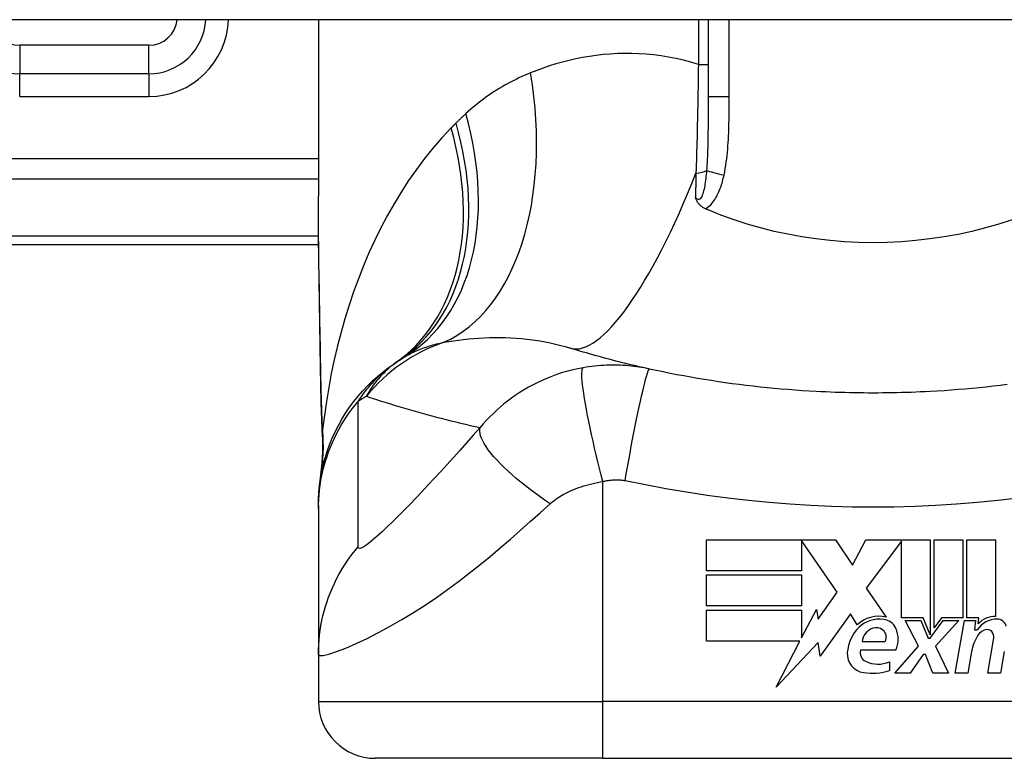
# Model space of a CAD drawing. Header units: inches. Extents: x 20 to 683, y 61 to 320.
# Tile 176 of 204: x 159.31 to 159.992, y 318.877 to 319.388. Entities that reach past the tile are written whole.
import ezdxf

# ---------------------------------------------------------------- set-up
doc = ezdxf.new("R2010")
doc.units = ezdxf.units.IN
doc.header["$MEASUREMENT"] = 0
doc.layers.add('Visible Edges(ANSI)', color=7, linetype='Continuous', lineweight=25)
doc.layers.add('Visible Tangent Edges(ANSI)', color=7, linetype='Continuous', lineweight=25)

msp = doc.modelspace()

# ---------------------------------------------------------------- linework, layer by layer
at = {"layer": 'Visible Edges(ANSI)'}
for p, q in [((164.05184, 319.38778), (92.44684, 319.38778)), ((159.51698, 319.38778), (159.51698, 319.26583)), ((159.78667, 319.38778), (159.78667, 319.33438)), ((159.39967, 319.35039), (159.31029, 319.35039)), ((159.15084, 319.23228), (159.51717, 319.23228)), ((159.51698, 319.05165), (159.51698, 319.04923)), ((159.51698, 319.04923), (159.51698, 318.9488)), ((159.78557, 319.028), (159.87477, 319.028)), ((159.78557, 319.0066), (159.78557, 319.028)), ((159.85137, 319.02759), (159.85137, 319.0066)), ((159.87597, 318.9918), (159.85137, 319.02759)), ((159.87477, 319.028), (159.88651, 319.01059)), ((159.88651, 319.01059), (159.89577, 319.028)), ((159.89577, 319.028), (159.94037, 319.028)), ((159.92037, 319.02716), (159.89597, 318.9945)), ((159.92037, 318.9741), (159.92037, 319.02716)), ((159.94037, 319.028), (159.94037, 318.96232)), ((159.94317, 318.9672), (159.94317, 319.028)), ((159.94317, 319.028), (159.96297, 319.028)), ((159.96297, 319.028), (159.96297, 318.9741)), ((159.96577, 318.9741), (159.96577, 319.028)), ((159.96577, 319.028), (159.98557, 319.028)), ((159.98557, 319.028), (159.98557, 318.975)), ((159.85137, 319.0066), (159.78557, 319.0066)), ((159.78557, 318.9824), (159.78557, 319.0038)), ((159.78557, 319.0038), (159.85137, 319.0038)), ((159.85137, 319.0038), (159.85137, 318.9824)), ((159.86287, 318.97309), (159.87597, 318.9918)), ((159.89597, 318.9945), (159.90977, 318.9746)), ((159.85137, 318.9824), (159.78557, 318.9824)), ((159.78557, 318.9794), (159.85137, 318.9794)), ((159.78557, 318.958), (159.78557, 318.9794)), ((159.85137, 318.9602), (159.86157, 318.9798)), ((159.85137, 318.9794), (159.85137, 318.9602)), ((159.86157, 318.9798), (159.86287, 318.97309)), ((159.88517, 318.9769), (159.86422, 318.94753)), ((159.88979, 318.9692), (159.88517, 318.9769)), ((159.93537, 318.9741), (159.92037, 318.9741)), ((159.93217, 318.9544), (159.92297, 318.9722)), ((159.92297, 318.9722), (159.93377, 318.9722)), ((159.93377, 318.9722), (159.93897, 318.95995)), ((159.94037, 318.96232), (159.93537, 318.9741)), ((159.94037, 318.95995), (159.94927, 318.9722)), ((159.94818, 318.9741), (159.94317, 318.9672)), ((159.96017, 318.9722), (159.94397, 318.95452)), ((159.96297, 318.9741), (159.94818, 318.9741)), ((159.94927, 318.9722), (159.96017, 318.9722)), ((159.95757, 318.9358), (159.96399, 318.9722)), ((159.96399, 318.9722), (159.97157, 318.9722)), ((159.97397, 318.9741), (159.96577, 318.9741)), ((159.97157, 318.9722), (159.97101, 318.9658)), ((159.97361, 318.97), (159.97397, 318.9741)), ((159.97101, 318.9658), (159.97294, 318.9658)), ((159.85022, 318.958), (159.78557, 318.958)), ((159.83367, 318.9262), (159.85022, 318.958)), ((159.86289, 318.957), (159.83367, 318.9262)), ((159.86422, 318.94753), (159.86289, 318.957)), ((159.89317, 318.9576), (159.90917, 318.9576)), ((159.91577, 318.9358), (159.93217, 318.9544)), ((159.93897, 318.95995), (159.94037, 318.95995)), ((159.94397, 318.95452), (159.95297, 318.9358)), ((159.98017, 318.9358), (159.98422, 318.9588)), ((159.51698, 318.9488), (159.51698, 318.91626)), ((159.91657, 318.9516), (159.89217, 318.9516)), ((159.93557, 318.9488), (159.92657, 318.9358)), ((159.93717, 318.9488), (159.93557, 318.9488)), ((159.94217, 318.9358), (159.93717, 318.9488)), ((159.96901, 318.9508), (159.96637, 318.9358)), ((159.99161, 318.9508), (159.98897, 318.9358)), ((159.91217, 318.9436), (159.91217, 318.9376)), ((159.92657, 318.9358), (159.91577, 318.9358)), ((159.95297, 318.9358), (159.94217, 318.9358)), ((159.96637, 318.9358), (159.95757, 318.9358)), ((159.98897, 318.9358), (159.98017, 318.9358)), ((159.71383, 318.87689), (159.55635, 318.87689)), ((159.71383, 318.87689), (160.08785, 318.87689))]:
    msp.add_line(p, q, dxfattribs=at)
at = {"layer": 'Visible Edges(ANSI)', "flags": 128}
for points in [[(159.51844, 319.14725), (159.51796, 319.17742), (159.51749, 319.20731), (159.51713, 319.23681), (159.51698, 319.26583)], [(159.78488, 319.25698), (159.78441, 319.25719), (159.78396, 319.25742), (159.78352, 319.25765), (159.78308, 319.25791), (159.78267, 319.25818), (159.78226, 319.25846), (159.78186, 319.25876), (159.78149, 319.25907), (159.78112, 319.2594), (159.78077, 319.25975), (159.78044, 319.2601), (159.78014, 319.26046), (159.77986, 319.26082), (159.7796, 319.26118), (159.77936, 319.26155), (159.77915, 319.26192), (159.77894, 319.2623), (159.77876, 319.26267), (159.77859, 319.26304), (159.77843, 319.26342), (159.77829, 319.26379), (159.77816, 319.26417), (159.77803, 319.26455), (159.77791, 319.26493)], [(159.78667, 319.25622), (159.78659, 319.25625), (159.78652, 319.25628), (159.78644, 319.25632), (159.78637, 319.25635), (159.7863, 319.25638), (159.78622, 319.25641), (159.78615, 319.25644), (159.78607, 319.25647), (159.786, 319.25651), (159.78592, 319.25654), (159.78585, 319.25657), (159.78577, 319.2566), (159.7857, 319.25663), (159.78562, 319.25666), (159.78555, 319.2567), (159.78547, 319.25673), (159.7854, 319.25676), (159.78533, 319.25679), (159.78525, 319.25682), (159.78518, 319.25686), (159.7851, 319.25689), (159.78503, 319.25692), (159.78495, 319.25695), (159.78488, 319.25698)], [(159.99709, 319.24939), (159.98791, 319.24641), (159.9786, 319.24373), (159.96916, 319.24136), (159.9596, 319.23929), (159.94992, 319.23753), (159.94016, 319.23609), (159.93035, 319.23497), (159.9205, 319.23417), (159.91063, 319.23369), (159.90073, 319.23353), (159.89083, 319.23369), (159.88092, 319.23418), (159.87104, 319.235), (159.86125, 319.23612), (159.85154, 319.23757), (159.84193, 319.23932), (159.83242, 319.24138), (159.82302, 319.24375), (159.81374, 319.24642), (159.80458, 319.24939), (159.79555, 319.25266), (159.78667, 319.25622)], [(159.7461, 319.14612), (159.74374, 319.14664), (159.74139, 319.14717), (159.73904, 319.14771), (159.73671, 319.14825), (159.73437, 319.1488), (159.73205, 319.14936), (159.72973, 319.14993), (159.72742, 319.1505), (159.72511, 319.15108), (159.72282, 319.15166), (159.72052, 319.15226), (159.71824, 319.15286), (159.71596, 319.15346), (159.71369, 319.15408), (159.71142, 319.1547), (159.70917, 319.15532), (159.70692, 319.15596), (159.70467, 319.1566), (159.70243, 319.15725), (159.7002, 319.1579), (159.69798, 319.15856), (159.69576, 319.15923), (159.69355, 319.1599), (159.69134, 319.16058)], [(159.51698, 319.05165), (159.51708, 319.05629), (159.51735, 319.06097), (159.51782, 319.06567), (159.51848, 319.07039), (159.51934, 319.07511), (159.52039, 319.07981), (159.52164, 319.0845), (159.52309, 319.08914), (159.52474, 319.09374), (159.52658, 319.09828), (159.52861, 319.10275), (159.53083, 319.10713), (159.53322, 319.11142), (159.53579, 319.1156), (159.53853, 319.11966), (159.54143, 319.12359), (159.54447, 319.12739), (159.54765, 319.13105), (159.55097, 319.13455), (159.5544, 319.1379), (159.55795, 319.14108), (159.56159, 319.14409), (159.56531, 319.14694), (159.56911, 319.14961)], [(159.51979, 319.09915), (159.51895, 319.12295), (159.51844, 319.14725)], [(159.86148, 319.13059), (159.85662, 319.13086), (159.85176, 319.13117), (159.84691, 319.13151), (159.84205, 319.13188), (159.8372, 319.13229), (159.83236, 319.13272), (159.82751, 319.13319), (159.82268, 319.1337), (159.81784, 319.13423), (159.81301, 319.13479), (159.80819, 319.13539), (159.80337, 319.13602), (159.79856, 319.13669), (159.79375, 319.13738), (159.78895, 319.13811), (159.78416, 319.13887), (159.77937, 319.13966), (159.77459, 319.14049), (159.76982, 319.14135), (159.76506, 319.14224), (159.7603, 319.14316), (159.75556, 319.14411), (159.75082, 319.1451), (159.7461, 319.14612)], [(159.99349, 319.13539), (159.98867, 319.13479), (159.98384, 319.13423), (159.97901, 319.1337), (159.97417, 319.13319), (159.96933, 319.13272), (159.96448, 319.13229), (159.95963, 319.13188), (159.95478, 319.13151), (159.94992, 319.13117), (159.94506, 319.13086), (159.9402, 319.13059)], [(159.9402, 319.13059), (159.93692, 319.13042), (159.93365, 319.13027), (159.93037, 319.13013), (159.92709, 319.13), (159.92381, 319.1299), (159.92053, 319.1298), (159.91725, 319.12972), (159.91397, 319.12966), (159.91069, 319.1296), (159.90741, 319.12957), (159.90412, 319.12955), (159.90084, 319.12954), (159.89756, 319.12955), (159.89428, 319.12957), (159.891, 319.1296), (159.88772, 319.12966), (159.88443, 319.12972), (159.88115, 319.1298), (159.87787, 319.1299), (159.87459, 319.13), (159.87132, 319.13013), (159.86804, 319.13027), (159.86476, 319.13042), (159.86148, 319.13059)], [(159.51979, 319.09915), (159.51974, 319.08397), (159.51824, 319.06885)]]:
    msp.add_lwpolyline(points, dxfattribs=at)
at = {"layer": 'Visible Edges(ANSI)'}
for centre, radius, start, end in [((159.31029, 319.38976), 0.03937, 182.88319, 270), ((159.39967, 319.38976), 0.03937, 270, 357.11681), ((159.90084, 318.6571), 0.59381, 123.52082, 123.96213), ((159.63814, 319.05368), 0.11811, 121.30007, 123.52082), ((159.90485, 318.95315), 0.022, 77.07905, 133.17854), ((159.98523, 318.959), 0.016, 88.79525, 136.5849), ((159.90485, 318.95315), 0.01992, 80.40854, 134.16843), ((159.9073, 318.9627), 0.01013, 23.84447, 85.08017), ((159.98642, 318.95718), 0.016, 89.47765, 147.41137), ((159.98651, 318.96642), 0.00676, 16.9928, 89.47765), ((159.90946, 318.94841), 0.02654, 134.16843, 176.56465), ((159.90428, 318.95623), 0.0112, 109.37968, 172.99755), ((159.90299, 318.95991), 0.0073, 51.16516, 109.37968), ((159.90358, 318.96064), 0.00637, 331.45471, 51.16516), ((159.89937, 318.9592), 0.0188, 336.15553, 23.84447), ((159.99954, 318.94541), 0.031, 147.59924, 170), ((159.98046, 318.95752), 0.0084, 96.03001, 147.59924), ((159.98, 318.9619), 0.004, 23.55712, 96.03001), ((159.97615, 318.96022), 0.0082, 350, 23.55712), ((159.8961, 318.94921), 0.01315, 176.56465, 261.56052), ((159.89831, 318.94978), 0.0064, 163.52609, 244.67838), ((159.90432, 318.96249), 0.02046, 244.67838, 292.56091), ((159.90011, 318.97623), 0.04048, 261.56052, 287.33425), ((159.55635, 318.91626), 0.03937, 180, 270)]:
    msp.add_arc(centre, radius, start, end, dxfattribs=at)
at = {"layer": 'Visible Tangent Edges(ANSI)'}
for p, q in [((159.77993, 319.38778), (159.77993, 319.35682)), ((159.80125, 319.33438), (159.80125, 319.38778)), ((159.39967, 319.37007), (159.31029, 319.37007)), ((159.31029, 319.37007), (159.31029, 319.35039)), ((159.39967, 319.35039), (159.39967, 319.37007)), ((159.77993, 319.35682), (159.78667, 319.35682)), ((159.31029, 319.33464), (159.31029, 319.35039)), ((159.39967, 319.35039), (159.39967, 319.33464)), ((159.31029, 319.33464), (159.39967, 319.33464)), ((159.80125, 319.33438), (159.78667, 319.33438)), ((159.51698, 319.29161), (158.95975, 319.29161)), ((158.95975, 319.27769), (159.51698, 319.27769)), ((159.51712, 319.23804), (159.15084, 319.23804)), ((159.71383, 318.91626), (159.71383, 319.06834)), ((159.51698, 318.91626), (159.71383, 318.91626)), ((160.08785, 318.91626), (159.71383, 318.91626)), ((159.71383, 318.87689), (159.71383, 318.91626))]:
    msp.add_line(p, q, dxfattribs=at)
at = {"layer": 'Visible Tangent Edges(ANSI)', "flags": 128}
for points in [[(159.77993, 319.35682), (159.77474, 319.35837), (159.76956, 319.35974), (159.76438, 319.36093), (159.75921, 319.36194), (159.75407, 319.36277), (159.74895, 319.36343), (159.74386, 319.36393), (159.73881, 319.36426), (159.73379, 319.36444), (159.72881, 319.36446), (159.72387, 319.36433), (159.71897, 319.36405), (159.71411, 319.36364), (159.70929, 319.36309), (159.70452, 319.36241), (159.69979, 319.36159), (159.69511, 319.36066), (159.69047, 319.3596), (159.68589, 319.35843), (159.68136, 319.35715), (159.67689, 319.35576), (159.67247, 319.35427), (159.66812, 319.35269), (159.66383, 319.35101)], [(159.77993, 319.35682), (159.77988, 319.35361), (159.77984, 319.35041), (159.77979, 319.3472), (159.77974, 319.344), (159.77969, 319.34079), (159.77963, 319.3376), (159.77958, 319.33441), (159.77952, 319.33122), (159.77946, 319.32804), (159.7794, 319.32488), (159.77933, 319.32172), (159.77926, 319.31857), (159.77919, 319.31543), (159.77912, 319.3123), (159.77904, 319.30918), (159.77897, 319.30607), (159.77888, 319.30298), (159.7788, 319.29989), (159.77872, 319.29682), (159.77863, 319.29376), (159.77854, 319.29072), (159.77845, 319.28769), (159.77835, 319.28468), (159.77825, 319.28168)], [(159.66383, 319.35101), (159.66179, 319.35017), (159.65976, 319.3493), (159.65775, 319.3484), (159.65575, 319.34747), (159.65377, 319.34652), (159.6518, 319.34554), (159.64984, 319.34452), (159.6479, 319.34348), (159.64598, 319.34241), (159.64407, 319.34131), (159.64218, 319.34019), (159.6403, 319.33903), (159.63844, 319.33784), (159.63659, 319.33663), (159.63476, 319.33538), (159.63294, 319.33411), (159.63115, 319.3328), (159.62936, 319.33146), (159.6276, 319.3301), (159.62585, 319.3287), (159.62412, 319.32727), (159.62241, 319.32581), (159.62071, 319.32432), (159.61903, 319.3228)], [(159.78667, 319.33438), (159.78667, 319.33214), (159.78667, 319.32991), (159.78666, 319.32769), (159.78666, 319.32547), (159.78665, 319.32327), (159.78665, 319.32107), (159.78663, 319.31887), (159.78662, 319.31669), (159.7866, 319.31452), (159.78658, 319.31236), (159.78656, 319.31021), (159.78653, 319.30807), (159.78649, 319.30594), (159.78645, 319.30382), (159.7864, 319.30171), (159.78635, 319.29962), (159.78628, 319.29754), (159.78621, 319.29547), (159.78613, 319.29342), (159.78604, 319.29139), (159.78594, 319.28937), (159.78582, 319.28738), (159.78569, 319.28541), (159.78555, 319.28346)], [(159.79769, 319.28032), (159.79815, 319.28253), (159.79856, 319.28476), (159.79893, 319.28699), (159.79926, 319.28923), (159.79955, 319.29147), (159.7998, 319.29372), (159.80003, 319.29597), (159.80023, 319.29823), (159.8004, 319.30049), (159.80055, 319.30274), (159.80069, 319.305), (159.8008, 319.30726), (159.80089, 319.30952), (159.80097, 319.31178), (159.80104, 319.31404), (159.80109, 319.3163), (159.80114, 319.31856), (159.80117, 319.32082), (159.8012, 319.32308), (159.80122, 319.32534), (159.80123, 319.3276), (159.80124, 319.32986), (159.80125, 319.33212), (159.80125, 319.33438)], [(159.61903, 319.3228), (159.61874, 319.32254), (159.61845, 319.32227), (159.61817, 319.322), (159.61788, 319.32173), (159.61759, 319.32147), (159.6173, 319.3212), (159.61702, 319.32093), (159.61673, 319.32066), (159.61645, 319.32039), (159.61616, 319.32012), (159.61588, 319.31984), (159.61559, 319.31957), (159.61531, 319.3193), (159.61503, 319.31902), (159.61474, 319.31875), (159.61446, 319.31848), (159.61418, 319.3182), (159.6139, 319.31793), (159.61362, 319.31765), (159.61334, 319.31737), (159.61306, 319.3171), (159.61278, 319.31682), (159.6125, 319.31654), (159.61222, 319.31626)], [(159.61222, 319.31626), (159.61208, 319.31612), (159.61194, 319.31598), (159.6118, 319.31584), (159.61166, 319.3157), (159.61152, 319.31556), (159.61138, 319.31542), (159.61124, 319.31527), (159.6111, 319.31513), (159.61096, 319.31499), (159.61082, 319.31485), (159.61068, 319.31471), (159.61054, 319.31457), (159.6104, 319.31443), (159.61026, 319.31429), (159.61012, 319.31415), (159.60998, 319.31401), (159.60984, 319.31387), (159.6097, 319.31372), (159.60956, 319.31358), (159.60943, 319.31344), (159.60929, 319.3133), (159.60915, 319.31316), (159.60901, 319.31302), (159.60887, 319.31288)], [(159.60887, 319.31288), (159.60249, 319.30611), (159.59635, 319.29907), (159.59046, 319.29178), (159.58481, 319.28426), (159.57941, 319.27652), (159.57424, 319.26859), (159.56933, 319.26048), (159.56465, 319.2522), (159.5602, 319.24377), (159.55598, 319.23518), (159.55199, 319.22645), (159.54822, 319.21758), (159.54467, 319.20859), (159.54134, 319.19948), (159.53823, 319.19026), (159.53534, 319.18095), (159.53266, 319.17156), (159.5302, 319.16209), (159.52796, 319.15255), (159.52593, 319.14296), (159.52411, 319.13332), (159.5225, 319.12364), (159.5211, 319.11394), (159.5199, 319.10421)], [(159.78555, 319.28346), (159.78543, 319.28207), (159.78531, 319.2807), (159.78517, 319.27934), (159.78502, 319.278), (159.78486, 319.27667), (159.78468, 319.27537), (159.78449, 319.2741), (159.78429, 319.27286), (159.78407, 319.27165), (159.78382, 319.27049), (159.78356, 319.26937), (159.78327, 319.2683), (159.78295, 319.26728), (159.78261, 319.26634), (159.78223, 319.2655), (159.78182, 319.26476), (159.78137, 319.26417), (159.7809, 319.26373), (159.78041, 319.26347), (159.7799, 319.2634), (159.77939, 319.26354), (159.77888, 319.26385), (159.77838, 319.26432), (159.77791, 319.26493)], [(159.77825, 319.28168), (159.77824, 319.28097), (159.77822, 319.28027), (159.77821, 319.27956), (159.77819, 319.27886), (159.77818, 319.27816), (159.77817, 319.27745), (159.77815, 319.27675), (159.77814, 319.27605), (159.77812, 319.27535), (159.77811, 319.27465), (159.77809, 319.27395), (159.77808, 319.27325), (159.77807, 319.27255), (159.77805, 319.27186), (159.77804, 319.27116), (159.77802, 319.27047), (159.77801, 319.26977), (159.778, 319.26908), (159.77798, 319.26839), (159.77797, 319.26769), (159.77795, 319.267), (159.77794, 319.26631), (159.77792, 319.26562), (159.77791, 319.26493)], [(159.78488, 319.25698), (159.78585, 319.25758), (159.78676, 319.25826), (159.78763, 319.25899), (159.78845, 319.25979), (159.78922, 319.26063), (159.78995, 319.26151), (159.79063, 319.26243), (159.79127, 319.26336), (159.79187, 319.26432), (159.79243, 319.26531), (159.79296, 319.26631), (159.79346, 319.26733), (159.79394, 319.26836), (159.79439, 319.26941), (159.79481, 319.27047), (159.79521, 319.27154), (159.79558, 319.27262), (159.79594, 319.2737), (159.79628, 319.2748), (159.7966, 319.2759), (159.7969, 319.277), (159.79718, 319.27811), (159.79744, 319.27921), (159.79769, 319.28032)], [(159.51861, 319.14784), (159.51852, 319.15287), (159.51844, 319.15789), (159.51835, 319.16291), (159.51826, 319.16791), (159.51817, 319.17291), (159.51808, 319.1779), (159.51799, 319.18288), (159.5179, 319.18785), (159.51781, 319.19281), (159.51772, 319.19776), (159.51764, 319.2027), (159.51756, 319.20763), (159.51748, 319.21255), (159.5174, 319.21746), (159.51733, 319.22236), (159.51727, 319.22724), (159.51721, 319.23211), (159.51715, 319.23697), (159.5171, 319.24182), (159.51706, 319.24665), (159.51703, 319.25146), (159.517, 319.25627), (159.51699, 319.26105), (159.51698, 319.26583)], [(159.60383, 319.16463), (159.60718, 319.1652), (159.61058, 319.16572), (159.61401, 319.16619), (159.61749, 319.16661), (159.62099, 319.16698), (159.62453, 319.16729), (159.6281, 319.16755), (159.6317, 319.16774), (159.63533, 319.16787), (159.63898, 319.16794), (159.64265, 319.16793), (159.64634, 319.16786), (159.65006, 319.16771), (159.65379, 319.16749), (159.65754, 319.16719), (159.66131, 319.1668), (159.66509, 319.16634), (159.66887, 319.16578), (159.67265, 319.16514), (159.67643, 319.16441), (159.68019, 319.16359), (159.68393, 319.16268), (159.68765, 319.16168), (159.69134, 319.16058)], [(159.57678, 319.1546), (159.57774, 319.15517), (159.5787, 319.15573), (159.57969, 319.15627), (159.58069, 319.1568), (159.5817, 319.15732), (159.58273, 319.15782), (159.58377, 319.15831), (159.58483, 319.15879), (159.58591, 319.15925), (159.587, 319.1597), (159.5881, 319.16014), (159.58922, 319.16056), (159.59036, 319.16097), (159.59151, 319.16137), (159.59267, 319.16175), (159.59385, 319.16212), (159.59504, 319.16248), (159.59626, 319.16283), (159.59748, 319.16316), (159.59872, 319.16348), (159.59998, 319.16379), (159.60125, 319.16408), (159.60253, 319.16436), (159.60383, 319.16463)], [(159.57292, 319.15215), (159.57155, 319.15122), (159.57023, 319.15028), (159.56895, 319.14933), (159.56772, 319.14837), (159.56653, 319.14739), (159.56538, 319.1464), (159.56426, 319.14541), (159.56319, 319.1444), (159.56215, 319.14338), (159.56114, 319.14236), (159.56017, 319.14133), (159.55923, 319.14029), (159.55832, 319.13924), (159.55745, 319.13819), (159.5566, 319.13713), (159.55578, 319.13606), (159.55499, 319.13499), (159.55423, 319.13392), (159.5535, 319.13283), (159.55279, 319.13175), (159.55211, 319.13065), (159.55146, 319.12956), (159.55083, 319.12846), (159.55022, 319.12735)], [(159.51844, 319.14725), (159.51844, 319.14728), (159.51845, 319.1473), (159.51845, 319.14733), (159.51845, 319.14735), (159.51845, 319.14737), (159.51845, 319.1474), (159.51846, 319.14742), (159.51846, 319.14745), (159.51847, 319.14747), (159.51847, 319.1475), (159.51848, 319.14752), (159.51848, 319.14755), (159.51849, 319.14757), (159.5185, 319.1476), (159.51851, 319.14762), (159.51852, 319.14764), (159.51853, 319.14767), (159.51853, 319.14769), (159.51855, 319.14772), (159.51856, 319.14774), (159.51857, 319.14777), (159.51858, 319.14779), (159.51859, 319.14781), (159.51861, 319.14784)], [(159.5199, 319.10421), (159.51982, 319.10599), (159.51974, 319.10777), (159.51967, 319.10956), (159.5196, 319.11135), (159.51953, 319.11314), (159.51946, 319.11494), (159.51939, 319.11674), (159.51933, 319.11855), (159.51927, 319.12036), (159.51921, 319.12217), (159.51916, 319.12398), (159.5191, 319.1258), (159.51905, 319.12762), (159.519, 319.12945), (159.51895, 319.13127), (159.51891, 319.1331), (159.51886, 319.13494), (159.51882, 319.13677), (159.51878, 319.13861), (159.51874, 319.14045), (159.51871, 319.14229), (159.51867, 319.14414), (159.51864, 319.14599), (159.51861, 319.14784)], [(159.54455, 319.12378), (159.54554, 319.12529), (159.54653, 319.12675), (159.54753, 319.12817), (159.54853, 319.12954), (159.54953, 319.13088), (159.55054, 319.13217), (159.55155, 319.13342), (159.55256, 319.13463), (159.55358, 319.1358), (159.5546, 319.13694), (159.55562, 319.13805), (159.55664, 319.13912), (159.55766, 319.14015), (159.55869, 319.14116), (159.55972, 319.14213), (159.56075, 319.14307), (159.56178, 319.14398), (159.56282, 319.14487), (159.56386, 319.14572), (159.5649, 319.14655), (159.56595, 319.14736), (159.567, 319.14813), (159.56806, 319.14888), (159.56911, 319.14961)], [(159.7001, 319.14705), (159.69656, 319.14636), (159.69303, 319.14557), (159.68951, 319.14467), (159.686, 319.14365), (159.68251, 319.14252), (159.67905, 319.14129), (159.67563, 319.13994), (159.67223, 319.13849), (159.66889, 319.13694), (159.6656, 319.13528), (159.66229, 319.13349), (159.659, 319.13157), (159.65596, 319.12966), (159.6532, 319.12782), (159.65055, 319.12595), (159.64795, 319.12401), (159.64541, 319.122), (159.64291, 319.11991), (159.64045, 319.11774), (159.63804, 319.11549), (159.63567, 319.11315), (159.63335, 319.11073), (159.63108, 319.10822), (159.62885, 319.10562)], [(159.71383, 319.06834), (159.71267, 319.07284), (159.71151, 319.07742), (159.71036, 319.08207), (159.70923, 319.08676), (159.70812, 319.09147), (159.70705, 319.09616), (159.70602, 319.1008), (159.70504, 319.10536), (159.70411, 319.10981), (159.70326, 319.11411), (159.70247, 319.11824), (159.70177, 319.12216), (159.70114, 319.12584), (159.70061, 319.12927), (159.70016, 319.13243), (159.69981, 319.13529), (159.69955, 319.13784), (159.69938, 319.14008), (159.6993, 319.14201), (159.69931, 319.14362), (159.69939, 319.14492), (159.69956, 319.14591), (159.69979, 319.14662), (159.7001, 319.14705)], [(159.7461, 319.14612), (159.7443, 319.1465), (159.74249, 319.14686), (159.74067, 319.14718), (159.73885, 319.14748), (159.73701, 319.14775), (159.73518, 319.14799), (159.73333, 319.1482), (159.73148, 319.14838), (159.72962, 319.14854), (159.72776, 319.14866), (159.72591, 319.14876), (159.72404, 319.14882), (159.72215, 319.14886), (159.72024, 319.14887), (159.71832, 319.14884), (159.71638, 319.14879), (159.71439, 319.1487), (159.71234, 319.14857), (159.71029, 319.1484), (159.70828, 319.14821), (159.70627, 319.14798), (159.70423, 319.14771), (159.70217, 319.1474), (159.7001, 319.14705)], [(159.72917, 319.06901), (159.72999, 319.07364), (159.73084, 319.07836), (159.73171, 319.08315), (159.73261, 319.08797), (159.73352, 319.09279), (159.73444, 319.09759), (159.73536, 319.10232), (159.73628, 319.10696), (159.73719, 319.11146), (159.73809, 319.1158), (159.73896, 319.11993), (159.7398, 319.12382), (159.74061, 319.12745), (159.74138, 319.13079), (159.7421, 319.13382), (159.74277, 319.13652), (159.74339, 319.13889), (159.74395, 319.14092), (159.74445, 319.1426), (159.7449, 319.14394), (159.74528, 319.14495), (159.74561, 319.14564), (159.74588, 319.14603), (159.7461, 319.14612)], [(159.55022, 319.12735), (159.55338, 319.1263), (159.55655, 319.12527), (159.55973, 319.12424), (159.56292, 319.12323), (159.56612, 319.12223), (159.56933, 319.12124), (159.57255, 319.12027), (159.57578, 319.11931), (159.57902, 319.11836), (159.58227, 319.11742), (159.58553, 319.11649), (159.5888, 319.11558), (159.59208, 319.11468), (159.59537, 319.11379), (159.59867, 319.11292), (159.60198, 319.11205), (159.60531, 319.1112), (159.60864, 319.11037), (159.61198, 319.10954), (159.61533, 319.10873), (159.6187, 319.10793), (159.62207, 319.10715), (159.62546, 319.10638), (159.62885, 319.10562)], [(159.51698, 319.04923), (159.51703, 319.05254), (159.51718, 319.05586), (159.51742, 319.0592), (159.51776, 319.06254), (159.5182, 319.06588), (159.51875, 319.06921), (159.51939, 319.07254), (159.52013, 319.07585), (159.52097, 319.07915), (159.52191, 319.08242), (159.52295, 319.08567), (159.52409, 319.08889), (159.52532, 319.09207), (159.52665, 319.09522), (159.52807, 319.09833), (159.52957, 319.10138), (159.53117, 319.10439), (159.53285, 319.10735), (159.53461, 319.11025), (159.53645, 319.11308), (159.53837, 319.11586), (159.54036, 319.11857), (159.54243, 319.12121), (159.54455, 319.12378)], [(159.54452, 319.02327), (159.54455, 319.02748), (159.54455, 319.03167), (159.54455, 319.03586), (159.54455, 319.04005), (159.54455, 319.04423), (159.54455, 319.04842), (159.54455, 319.0526), (159.54455, 319.05679), (159.54455, 319.06097), (159.54455, 319.06516), (159.54455, 319.06935), (159.54455, 319.07353), (159.54455, 319.07772), (159.54455, 319.0819), (159.54455, 319.08609), (159.54455, 319.09027), (159.54455, 319.09446), (159.54455, 319.09864), (159.54455, 319.10283), (159.54455, 319.10702), (159.54455, 319.1112), (159.54455, 319.11538), (159.54455, 319.11958), (159.54455, 319.12378)], [(159.5199, 319.10421), (159.5199, 319.10404), (159.5199, 319.10387), (159.51989, 319.1037), (159.51989, 319.10354), (159.51988, 319.10338), (159.51988, 319.10322), (159.51988, 319.10307), (159.51987, 319.10293), (159.51987, 319.10278), (159.51986, 319.10265), (159.51986, 319.10251), (159.51986, 319.10239), (159.51985, 319.10226), (159.51985, 319.10214), (159.51984, 319.10203), (159.51984, 319.10192), (159.51984, 319.10182), (159.51983, 319.10172), (159.51983, 319.10163), (159.51982, 319.10154), (159.51982, 319.10145), (159.51982, 319.10138), (159.51981, 319.1013), (159.51981, 319.10124)], [(159.62885, 319.10562), (159.62418, 319.1003), (159.6195, 319.09503), (159.6149, 319.08989), (159.61037, 319.08487), (159.6059, 319.07995), (159.60146, 319.07512), (159.59708, 319.07038), (159.59276, 319.06575), (159.58849, 319.06122), (159.5843, 319.05682), (159.58018, 319.05253), (159.57613, 319.04838), (159.57218, 319.04438), (159.56833, 319.04055), (159.5646, 319.03692), (159.56102, 319.03353), (159.55762, 319.03043), (159.55447, 319.02768), (159.55162, 319.02536), (159.54914, 319.02357), (159.54712, 319.02241), (159.54565, 319.02194), (159.54477, 319.02222), (159.54452, 319.02327)], [(159.67737, 319.05293), (159.67389, 319.05529), (159.67042, 319.05771), (159.66698, 319.06019), (159.66359, 319.06271), (159.66027, 319.06528), (159.65703, 319.06786), (159.6539, 319.07047), (159.65088, 319.07308), (159.64801, 319.07567), (159.64529, 319.07825), (159.64275, 319.08078), (159.64039, 319.08327), (159.63822, 319.08569), (159.63627, 319.08805), (159.63453, 319.09031), (159.63301, 319.09248), (159.63172, 319.09455), (159.63066, 319.0965), (159.62982, 319.09834), (159.6292, 319.10005), (159.62881, 319.10164), (159.62862, 319.10309), (159.62864, 319.10442), (159.62885, 319.10562)], [(159.51981, 319.10124), (159.5198, 319.10115), (159.5198, 319.10106), (159.51979, 319.10098), (159.51979, 319.10089), (159.51978, 319.1008), (159.51978, 319.10072), (159.51978, 319.10063), (159.51977, 319.10054), (159.51977, 319.10045), (159.51977, 319.10037), (159.51977, 319.10028), (159.51977, 319.10019), (159.51977, 319.10011), (159.51977, 319.10002), (159.51977, 319.09993), (159.51977, 319.09985), (159.51977, 319.09976), (159.51977, 319.09967), (159.51977, 319.09958), (159.51977, 319.0995), (159.51978, 319.09941), (159.51978, 319.09932), (159.51978, 319.09923), (159.51979, 319.09915)], [(159.67737, 319.05293), (159.67838, 319.05381), (159.67942, 319.05466), (159.6805, 319.05549), (159.68161, 319.05631), (159.68276, 319.0571), (159.68395, 319.05787), (159.68516, 319.05862), (159.68641, 319.05935), (159.6877, 319.06006), (159.68902, 319.06075), (159.69042, 319.06144), (159.69197, 319.06214), (159.69367, 319.06286), (159.69539, 319.06353), (159.69711, 319.06417), (159.69887, 319.06477), (159.70066, 319.06534), (159.70249, 319.06588), (159.70433, 319.06638), (159.7062, 319.06685), (159.70809, 319.06728), (159.71, 319.06767), (159.71191, 319.06803), (159.71383, 319.06834)], [(159.71383, 319.06834), (159.71451, 319.06851), (159.71518, 319.06867), (159.71584, 319.06881), (159.7165, 319.06893), (159.71716, 319.06905), (159.71783, 319.06915), (159.71851, 319.06924), (159.71917, 319.06932), (159.71981, 319.06938), (159.72045, 319.06944), (159.72109, 319.06948), (159.72172, 319.06951), (159.72234, 319.06953), (159.72297, 319.06954), (159.72359, 319.06953), (159.72422, 319.06952), (159.72484, 319.06949), (159.72546, 319.06945), (159.72609, 319.06941), (159.72671, 319.06935), (159.72732, 319.06928), (159.72794, 319.0692), (159.72855, 319.06911), (159.72917, 319.06901)], [(159.72917, 319.06901), (159.74331, 319.06626), (159.75747, 319.06356), (159.77167, 319.06113), (159.78592, 319.05895), (159.80021, 319.05704), (159.81452, 319.05538), (159.82887, 319.05398), (159.84324, 319.05283), (159.85762, 319.05194), (159.87202, 319.05131), (159.88643, 319.05093), (159.90084, 319.0508), (159.91526, 319.05093), (159.92966, 319.05131), (159.94406, 319.05194), (159.95845, 319.05283), (159.97282, 319.05398), (159.98716, 319.05538), (160.00148, 319.05704)], [(159.51698, 318.9488), (159.51781, 318.94798), (159.52029, 318.94804), (159.52428, 318.94898), (159.52958, 318.95071), (159.53593, 318.95318), (159.54303, 318.95625), (159.55064, 318.95985), (159.55857, 318.96386), (159.56665, 318.96823), (159.57477, 318.97289), (159.58285, 318.9778), (159.59084, 318.98291), (159.59869, 318.9882), (159.60641, 318.99364), (159.61397, 318.99921), (159.62138, 319.00489), (159.62866, 319.01067), (159.63582, 319.01654), (159.64286, 319.02248), (159.64981, 319.02847), (159.65669, 319.03451), (159.66357, 319.04062), (159.6705, 319.04679), (159.67737, 319.05293)], [(159.51698, 318.9488), (159.51703, 318.95212), (159.51718, 318.95544), (159.51742, 318.95878), (159.51776, 318.96212), (159.5182, 318.96546), (159.51875, 318.9688), (159.51939, 318.97212), (159.52013, 318.97543), (159.52097, 318.97873), (159.52191, 318.982), (159.52295, 318.98525), (159.52408, 318.98846), (159.52531, 318.99164), (159.52664, 318.99479), (159.52805, 318.99789), (159.52956, 319.00094), (159.53115, 319.00394), (159.53283, 319.00689), (159.53459, 319.00978), (159.53643, 319.01261), (159.53835, 319.01538), (159.54034, 319.01808), (159.5424, 319.02071), (159.54452, 319.02327)]]:
    msp.add_lwpolyline(points, dxfattribs=at)
at = {"layer": 'Visible Tangent Edges(ANSI)'}
for centre, radius, start, end in [((159.31029, 319.38976), 0.01969, 185.77372, 270), ((159.39967, 319.38976), 0.05512, 270, 357.941), ((159.39967, 319.38976), 0.01969, 270, 354.22628), ((159.78012, 318.7565), 0.43633, 121.79568, 122.67565)]:
    msp.add_arc(centre, radius, start, end, dxfattribs=at)
for centre, major_axis, ratio, start_param, end_param in [((159.54228, 319.35101), (0.05083, -0.19017), 0.604241, 0.09545, 1.410679), ((159.47451, 319.3228), (0.10227, -0.1682), 0.678602, 0, 1.179478), ((159.46421, 319.31626), (0.10871, -0.16411), 0.689059, 0, 1.142601), ((159.45914, 319.31288), (0.10997, -0.16327), 0.696909, 0, 1.131926), ((159.74973, 319.34857), (-0.05839, -0.18799), 0.249251, 0, 1.285379), ((159.77683, 319.28502), (0.00984, 0), 0.343453, 4.857789, 5.800686), ((159.80298, 319.28032), (-0.01927, 0.00402), 0.056853, 0.451678, 1.304606), ((159.64076, 319.0528), (-0.03746, -0.11201), 0.992002, 3.787137, 4.348938), ((159.32455, 319.10421), (0.19409, -0.03285), 0.802573, 0, 0.207855), ((159.32349, 319.09753), (0.19475, -0.02867), 0.91694, 0, 0.179726)]:
    msp.add_ellipse(centre, major_axis=major_axis, ratio=ratio, start_param=start_param, end_param=end_param, dxfattribs=at)

doc.saveas('drawing.dxf')
